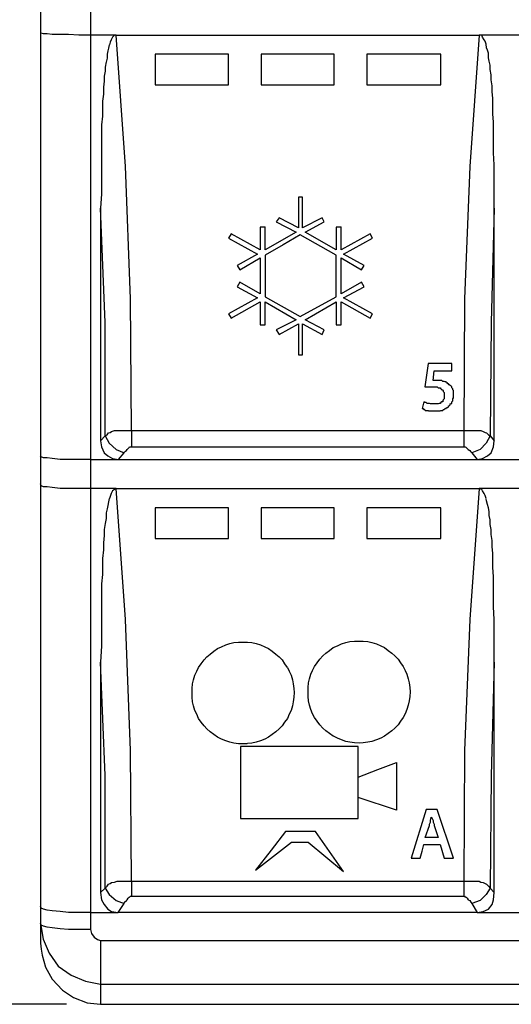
# Model space of a CAD drawing. Extents: x 0 to 283, y 0 to 196.
# Tile 3 of 35: x 34 to 48, y 79 to 108. Entities that reach past the tile are written whole.
import ezdxf

# ---------------------------------------------------------------- set-up
doc = ezdxf.new("R2010")
doc.units = 0
doc.layers.get('0').update_dxf_attribs({"linetype": 'CONTINUOUS'})
doc.layers.get('DEFPOINTS').update_dxf_attribs({"linetype": 'CONTINUOUS'})
doc.layers.add('LAYER_1', color=7, linetype='CONTINUOUS')
doc.styles.add('SANSSERIF', font='sanss___.ttf')
doc.dimstyles.new('ISO-25$0', dxfattribs={"dimtxt": 2.5, "dimasz": 2.5, "dimexe": 1.25, "dimexo": 1, "dimgap": 0.6, "dimtad": 1, "dimdec": 1, "dimzin": 9, "dimdsep": 46, "dimtxsty": 'SANSSERIF', "dimcen": 0.75, "dimadec": 1, "dimazin": 0, "dimtfac": 1, "dimtdec": 1, "dimtmove": 0, "dimatfit": 3, "dimfxl": 1, "dimarcsym": 0})

# ---------------------------------------------------------------- blocks, each defined once
blk = doc.blocks.new('*D56')
at = {"color": 0, "lineweight": -2, "transparency": 16777216}
for p, q in [((35.176, 123.35), (23.069, 123.35)), ((24.319, 81.135), (24.319, 120.85)), ((35.176, 78.635), (23.069, 78.635))]:
    blk.add_line(p, q, dxfattribs=at)
at = {"color": 0, "transparency": 16777216}
for points in [[(23.902, 120.85), (24.735, 120.85), (24.319, 123.35)], [(23.902, 81.135), (24.735, 81.135), (24.319, 78.635)]]:
    blk.add_solid(points, dxfattribs=at)
at = {"layer": 'DEFPOINTS', "color": 0, "transparency": 16777216}
for p in [(24.319, 123.35), (36.176, 123.35), (36.176, 78.635)]:
    blk.add_point(p, dxfattribs=at)
at = {"color": 0, "transparency": 16777216, "insert": (22.431, 100.993), "char_height": 2.5, "attachment_point": 5, "rotation": 90, "style": 'SANSSERIF'}
blk.add_mtext('89.5', dxfattribs=at)

msp = doc.modelspace()

# ---------------------------------------------------------------- linework, layer by layer
at = {"layer": 'LAYER_1', "color": 7}
for points in [[(34.408, 121.555), (34.408, 80.431)], [(35.879, 120.732), (35.879, 80.836)], [(34.435, 107.154), (34.408, 107.154)], [(34.502, 107.127), (34.435, 107.154)], [(34.61, 107.127), (34.503, 107.127)], [(34.759, 107.114), (34.61, 107.127)], [(34.988, 107.114), (34.759, 107.114)], [(35.231, 107.114), (34.989, 107.114)], [(35.542, 107.087), (35.231, 107.114)], [(35.879, 107.087), (35.541, 107.087)], [(36.635, 107.087), (35.879, 107.087)], [(36.527, 107.033), (36.486, 106.952)], [(36.581, 107.087), (36.527, 107.033)], [(36.635, 107.087), (36.581, 107.087)], [(36.905, 103.24), (36.635, 107.087)], [(36.635, 107.087), (47.283, 107.087)], [(47.283, 107.087), (47.014, 103.24)], [(49.065, 107.087), (47.283, 107.087)], [(47.365, 107.087), (47.283, 107.087)], [(47.378, 107.033), (47.365, 107.087)], [(47.432, 106.952), (47.378, 107.033)], [(36.405, 106.709), (36.392, 106.628)], [(36.432, 106.804), (36.406, 106.709)], [(36.459, 106.884), (36.433, 106.804)], [(36.486, 106.952), (36.46, 106.885)], [(47.459, 106.911), (47.432, 106.951)], [(47.486, 106.83), (47.459, 106.912)], [(47.5, 106.722), (47.486, 106.83)], [(47.527, 106.655), (47.5, 106.722)], [(36.365, 106.412), (36.338, 106.303)], [(36.392, 106.628), (36.365, 106.534)], [(36.365, 106.533), (36.365, 106.412)], [(37.782, 106.533), (37.782, 105.629)], [(39.928, 106.533), (37.782, 106.533)], [(39.928, 105.629), (39.928, 106.534)], [(40.886, 106.533), (40.886, 105.629)], [(43.032, 106.533), (40.887, 106.533)], [(43.032, 105.629), (43.032, 106.534)], [(43.99, 106.533), (43.99, 105.629)], [(46.163, 106.533), (43.991, 106.533)], [(46.163, 105.629), (46.163, 106.534)], [(47.554, 106.56), (47.527, 106.655)], [(47.554, 106.426), (47.554, 106.56)], [(47.581, 106.331), (47.554, 106.425)], [(36.338, 106.304), (36.311, 106.156)], [(36.311, 106.155), (36.311, 106.034)], [(47.608, 106.209), (47.581, 106.331)], [(47.608, 106.088), (47.608, 106.209)], [(36.311, 106.034), (36.284, 105.886)], [(36.284, 105.885), (36.284, 105.737)], [(47.635, 105.926), (47.607, 106.088)], [(47.635, 105.778), (47.635, 105.925)], [(36.284, 105.737), (36.257, 105.562)], [(36.257, 105.562), (36.257, 105.359)], [(37.782, 105.629), (39.928, 105.629)], [(40.886, 105.629), (43.032, 105.629)], [(43.99, 105.629), (46.163, 105.629)], [(47.662, 105.602), (47.635, 105.778)], [(47.662, 105.427), (47.662, 105.602)], [(36.257, 105.359), (36.23, 105.157)], [(47.689, 105.238), (47.662, 105.427)], [(47.689, 105.008), (47.689, 105.237)], [(36.23, 105.157), (36.23, 104.954)], [(36.23, 104.954), (36.23, 104.712)], [(47.689, 104.779), (47.689, 105.008)], [(36.23, 104.712), (36.203, 104.455)], [(47.702, 104.536), (47.689, 104.779)], [(36.203, 104.455), (36.203, 104.185)], [(47.702, 104.252), (47.702, 104.535)], [(36.203, 104.185), (36.203, 103.875)], [(47.702, 103.956), (47.702, 104.253)], [(36.203, 103.874), (36.203, 103.577)], [(47.702, 103.632), (47.702, 103.956)], [(36.203, 103.578), (36.203, 103.241)], [(47.729, 103.281), (47.702, 103.632)], [(36.203, 103.24), (36.203, 102.862)], [(37.053, 99.354), (36.905, 103.241)], [(47.014, 103.24), (46.852, 99.354)], [(47.729, 102.876), (47.729, 103.281)], [(36.203, 102.862), (36.203, 102.43)], [(47.729, 102.457), (47.729, 102.876)], [(36.203, 102.431), (36.176, 102.012)], [(47.729, 102.012), (47.729, 102.457)], [(41.979, 102.336), (41.979, 101.431)], [(42.101, 102.336), (41.98, 102.336)], [(42.101, 101.432), (42.101, 102.336)], [(36.311, 98.652), (36.176, 102.012)], [(36.176, 102.012), (36.176, 95.183)], [(47.729, 102.012), (47.635, 98.652)], [(47.729, 95.183), (47.729, 102.012)], [(41.413, 101.728), (41.332, 101.607)], [(41.332, 101.607), (41.912, 101.311)], [(41.979, 101.432), (41.413, 101.729)], [(42.681, 101.728), (42.101, 101.431)], [(42.182, 101.311), (42.735, 101.607)], [(42.735, 101.607), (42.681, 101.728)], [(40.009, 101.256), (39.928, 101.135)], [(40.859, 100.784), (40.009, 101.256)], [(40.859, 101.458), (40.859, 100.784)], [(41.008, 101.458), (40.859, 101.458)], [(41.008, 100.784), (41.008, 101.459)], [(41.912, 101.311), (41.008, 100.784)], [(42.033, 101.229), (41.534, 100.932)], [(43.086, 100.635), (42.034, 101.229)], [(43.086, 100.784), (42.182, 101.311)], [(43.086, 101.458), (43.086, 100.784)], [(43.235, 101.458), (43.086, 101.458)], [(43.235, 100.784), (43.235, 101.459)], [(44.085, 101.256), (43.235, 100.784)], [(44.152, 101.135), (44.085, 101.256)], [(39.928, 101.135), (40.778, 100.662)], [(41.534, 100.932), (41.008, 100.635)], [(43.302, 100.662), (44.153, 101.135)], [(40.778, 100.662), (40.184, 100.325)], [(41.008, 100.635), (41.008, 99.407)], [(43.086, 99.407), (43.086, 100.636)], [(43.91, 100.325), (43.302, 100.662)], [(40.184, 100.325), (40.265, 100.204)], [(40.265, 100.203), (40.86, 100.554)], [(40.859, 100.554), (40.859, 99.501)], [(43.235, 100.554), (43.829, 100.203)], [(43.235, 99.501), (43.235, 100.554)], [(43.828, 100.203), (43.91, 100.325)], [(40.265, 99.84), (40.185, 99.704)], [(40.859, 99.501), (40.265, 99.84)], [(43.828, 99.84), (43.234, 99.501)], [(43.91, 99.705), (43.828, 99.84)], [(40.184, 99.705), (40.778, 99.38)], [(43.302, 99.38), (43.909, 99.705)], [(37.08, 95.48), (37.053, 99.353)], [(40.778, 99.38), (39.928, 98.908)], [(40.009, 98.786), (40.86, 99.259)], [(40.859, 99.259), (40.859, 98.584)], [(41.008, 99.407), (42.033, 98.827)], [(41.008, 99.259), (41.912, 98.732)], [(41.008, 98.584), (41.008, 99.259)], [(42.033, 98.826), (43.086, 99.407)], [(42.182, 98.732), (43.086, 99.259)], [(43.086, 99.259), (43.086, 98.584)], [(43.235, 99.259), (44.085, 98.786)], [(43.235, 98.584), (43.235, 99.259)], [(44.152, 98.908), (43.302, 99.38)], [(46.852, 99.354), (46.839, 95.48)], [(39.928, 98.908), (40.009, 98.786)], [(44.085, 98.786), (44.152, 98.908)], [(36.311, 95.331), (36.311, 98.651)], [(41.912, 98.732), (41.331, 98.435)], [(41.413, 98.3), (41.979, 98.611)], [(41.979, 98.611), (41.979, 97.707)], [(42.101, 98.611), (42.682, 98.3)], [(42.101, 97.707), (42.101, 98.611)], [(42.735, 98.435), (42.182, 98.732)], [(47.635, 98.652), (47.607, 95.332)], [(40.859, 98.584), (41.008, 98.584)], [(41.332, 98.435), (41.413, 98.3)], [(42.681, 98.3), (42.735, 98.435)], [(43.086, 98.584), (43.235, 98.584)], [(41.979, 97.707), (42.101, 97.707)], [(45.786, 97.45), (45.691, 96.762)], [(46.487, 97.45), (45.786, 97.45)], [(46.487, 97.234), (46.487, 97.45)], [(45.934, 96.951), (45.961, 97.234)], [(45.961, 97.234), (46.231, 97.234)], [(46.231, 97.234), (46.487, 97.234)], [(45.934, 96.951), (45.934, 96.951)], [(45.961, 96.951), (45.934, 96.951)], [(45.988, 96.951), (45.961, 96.951)], [(45.988, 96.951), (45.988, 96.951)], [(46.029, 96.951), (45.988, 96.951)], [(46.029, 96.951), (46.029, 96.951)], [(46.056, 96.951), (46.029, 96.951)], [(46.109, 96.951), (46.055, 96.951)], [(46.137, 96.951), (46.109, 96.951)], [(46.163, 96.951), (46.137, 96.951)], [(46.19, 96.951), (46.164, 96.951)], [(46.218, 96.923), (46.19, 96.951)], [(46.231, 96.923), (46.218, 96.923)], [(46.258, 96.923), (46.231, 96.923)], [(46.285, 96.91), (46.258, 96.924)], [(46.312, 96.91), (46.285, 96.91)], [(46.325, 96.884), (46.312, 96.91)], [(46.352, 96.884), (46.326, 96.884)], [(46.352, 96.856), (46.352, 96.884)], [(46.38, 96.856), (46.352, 96.856)], [(46.407, 96.829), (46.38, 96.856)], [(45.691, 96.762), (45.731, 96.762)], [(45.731, 96.762), (45.759, 96.762)], [(45.731, 96.762), (45.731, 96.762)], [(45.759, 96.762), (45.799, 96.762)], [(45.799, 96.762), (45.853, 96.762)], [(45.853, 96.762), (45.88, 96.762)], [(45.88, 96.762), (45.933, 96.762)], [(45.88, 96.762), (45.88, 96.762)], [(45.934, 96.762), (45.961, 96.762)], [(45.961, 96.762), (45.988, 96.762)], [(45.988, 96.762), (46.029, 96.762)], [(46.029, 96.762), (46.055, 96.762)], [(46.056, 96.762), (46.082, 96.734)], [(46.083, 96.734), (46.109, 96.734)], [(46.083, 96.734), (46.083, 96.734)], [(46.109, 96.734), (46.137, 96.734)], [(46.137, 96.734), (46.163, 96.708)], [(46.163, 96.708), (46.19, 96.681)], [(46.163, 96.708), (46.163, 96.708)], [(46.19, 96.681), (46.218, 96.681)], [(46.218, 96.681), (46.218, 96.654)], [(46.218, 96.654), (46.231, 96.654)], [(46.218, 96.654), (46.218, 96.654)], [(46.231, 96.654), (46.231, 96.627)], [(46.231, 96.627), (46.257, 96.599)], [(46.231, 96.627), (46.231, 96.627)], [(46.258, 96.599), (46.258, 96.587)], [(46.258, 96.599), (46.258, 96.599)], [(46.258, 96.587), (46.258, 96.56)], [(46.407, 96.829), (46.407, 96.829)], [(46.433, 96.802), (46.407, 96.829)], [(46.461, 96.789), (46.433, 96.802)], [(46.461, 96.789), (46.461, 96.789)], [(46.487, 96.762), (46.461, 96.789)], [(46.487, 96.734), (46.487, 96.762)], [(46.514, 96.708), (46.487, 96.734)], [(46.514, 96.708), (46.514, 96.708)], [(46.514, 96.681), (46.514, 96.708)], [(46.528, 96.654), (46.514, 96.681)], [(46.528, 96.627), (46.528, 96.654)], [(46.528, 96.599), (46.528, 96.627)], [(46.528, 96.587), (46.528, 96.6)], [(46.528, 96.56), (46.528, 96.587)], [(45.664, 96.33), (45.611, 96.128)], [(45.691, 96.303), (45.664, 96.33)], [(45.705, 96.303), (45.691, 96.303)], [(45.731, 96.303), (45.705, 96.303)], [(45.759, 96.276), (45.731, 96.303)], [(45.799, 96.276), (45.759, 96.276)], [(45.826, 96.276), (45.799, 96.276)], [(45.853, 96.262), (45.826, 96.275)], [(46.109, 96.276), (46.083, 96.262)], [(46.109, 96.276), (46.109, 96.276)], [(46.137, 96.276), (46.109, 96.276)], [(46.163, 96.303), (46.137, 96.276)], [(46.163, 96.303), (46.163, 96.303)], [(46.19, 96.33), (46.164, 96.303)], [(46.218, 96.33), (46.19, 96.33)], [(46.231, 96.384), (46.218, 96.357)], [(46.218, 96.357), (46.218, 96.33)], [(46.218, 96.357), (46.218, 96.357)], [(46.258, 96.411), (46.231, 96.384)], [(46.231, 96.384), (46.231, 96.384)], [(46.258, 96.56), (46.258, 96.532)], [(46.258, 96.56), (46.258, 96.56)], [(46.258, 96.532), (46.258, 96.505)], [(46.258, 96.505), (46.258, 96.492)], [(46.258, 96.492), (46.258, 96.465)], [(46.258, 96.492), (46.258, 96.492)], [(46.258, 96.465), (46.258, 96.438)], [(46.258, 96.438), (46.258, 96.411)], [(46.258, 96.411), (46.258, 96.411)], [(46.433, 96.262), (46.46, 96.275)], [(46.461, 96.276), (46.487, 96.276)], [(46.487, 96.33), (46.514, 96.357)], [(46.487, 96.303), (46.487, 96.33)], [(46.487, 96.276), (46.487, 96.303)], [(46.514, 96.411), (46.527, 96.438)], [(46.514, 96.384), (46.514, 96.411)], [(46.514, 96.357), (46.514, 96.384)], [(46.528, 96.532), (46.528, 96.56)], [(46.528, 96.505), (46.528, 96.532)], [(46.528, 96.492), (46.528, 96.505)], [(46.528, 96.465), (46.528, 96.492)], [(46.528, 96.438), (46.528, 96.465)], [(45.61, 96.128), (45.637, 96.128)], [(45.637, 96.128), (45.664, 96.1)], [(45.664, 96.1), (45.691, 96.1)], [(45.691, 96.1), (45.704, 96.073)], [(45.705, 96.073), (45.731, 96.073)], [(45.731, 96.073), (45.785, 96.073)], [(45.786, 96.073), (45.799, 96.06)], [(45.799, 96.06), (45.826, 96.06)], [(45.826, 96.06), (45.88, 96.06)], [(45.88, 96.262), (45.853, 96.262)], [(45.907, 96.262), (45.88, 96.262)], [(45.88, 96.06), (45.907, 96.06)], [(45.934, 96.262), (45.907, 96.262)], [(45.907, 96.06), (45.934, 96.06)], [(45.988, 96.262), (45.934, 96.262)], [(45.934, 96.06), (45.988, 96.06)], [(45.988, 96.262), (45.988, 96.262)], [(46.002, 96.262), (45.988, 96.262)], [(45.988, 96.06), (46.001, 96.06)], [(46.029, 96.262), (46.002, 96.262)], [(46.002, 96.06), (46.028, 96.06)], [(46.056, 96.262), (46.029, 96.262)], [(46.029, 96.06), (46.082, 96.06)], [(46.083, 96.262), (46.056, 96.262)], [(46.083, 96.06), (46.109, 96.06)], [(46.109, 96.06), (46.137, 96.06)], [(46.137, 96.06), (46.163, 96.073)], [(46.163, 96.073), (46.19, 96.073)], [(46.19, 96.073), (46.218, 96.073)], [(46.218, 96.073), (46.231, 96.1)], [(46.231, 96.1), (46.257, 96.1)], [(46.258, 96.1), (46.285, 96.128)], [(46.285, 96.128), (46.312, 96.128)], [(46.312, 96.128), (46.325, 96.154)], [(46.325, 96.154), (46.352, 96.154)], [(46.352, 96.154), (46.38, 96.182)], [(46.38, 96.208), (46.406, 96.208)], [(46.38, 96.182), (46.38, 96.208)], [(46.407, 96.208), (46.433, 96.236)], [(46.433, 96.235), (46.433, 96.262)], [(36.365, 95.358), (36.405, 95.412)], [(36.405, 95.412), (36.459, 95.425)], [(36.459, 95.426), (36.5, 95.453)], [(36.5, 95.453), (36.581, 95.48)], [(36.581, 95.48), (36.661, 95.48)], [(36.662, 95.48), (36.729, 95.48)], [(36.729, 95.48), (36.864, 95.48)], [(36.864, 95.48), (36.959, 95.48)], [(36.959, 95.48), (37.08, 95.48)], [(37.08, 95.48), (37.08, 95.304)], [(37.08, 95.48), (46.838, 95.48)], [(46.838, 95.48), (46.838, 95.007)], [(46.838, 95.48), (46.96, 95.48)], [(46.96, 95.48), (47.081, 95.48)], [(47.081, 95.48), (47.176, 95.48)], [(47.176, 95.48), (47.257, 95.48)], [(47.257, 95.48), (47.337, 95.48)], [(47.338, 95.48), (47.405, 95.453)], [(47.405, 95.453), (47.459, 95.426)], [(47.459, 95.426), (47.5, 95.412)], [(47.5, 95.412), (47.554, 95.358)], [(36.176, 95.183), (36.311, 95.331)], [(36.176, 95.183), (36.203, 95.007)], [(36.311, 95.331), (36.365, 95.358)], [(36.311, 95.331), (36.432, 95.116)], [(36.432, 95.116), (36.635, 94.926)], [(37.08, 95.304), (37.08, 95.007)], [(47.486, 95.116), (47.311, 94.926)], [(47.608, 95.331), (47.486, 95.116)], [(47.554, 95.358), (47.607, 95.331)], [(47.608, 95.331), (47.729, 95.183)], [(47.702, 95.007), (47.729, 95.182)], [(36.203, 95.007), (36.284, 94.832)], [(36.284, 94.831), (36.392, 94.737)], [(36.635, 94.926), (36.864, 94.832)], [(36.702, 94.629), (36.864, 94.831)], [(36.864, 94.831), (36.878, 94.859)], [(36.878, 94.859), (36.932, 94.899)], [(36.932, 94.899), (36.958, 94.926)], [(36.959, 94.926), (36.985, 94.953)], [(36.986, 94.953), (37.013, 94.981)], [(37.013, 94.981), (37.026, 95.007)], [(37.026, 95.007), (37.053, 95.007)], [(37.053, 95.007), (37.08, 95.007)], [(37.08, 95.007), (46.838, 95.007)], [(37.08, 95.007), (37.08, 95.007)], [(46.838, 95.007), (46.852, 95.007)], [(46.852, 95.007), (46.878, 95.007)], [(46.852, 95.007), (46.852, 95.007)], [(46.879, 95.007), (46.906, 94.981)], [(46.906, 94.981), (46.933, 94.953)], [(46.933, 94.953), (46.96, 94.926)], [(46.96, 94.926), (47.013, 94.899)], [(47.014, 94.899), (47.041, 94.859)], [(47.041, 94.859), (47.067, 94.831)], [(47.311, 94.926), (47.068, 94.832)], [(47.068, 94.831), (47.23, 94.63)], [(47.527, 94.737), (47.634, 94.831)], [(47.635, 94.831), (47.702, 95.007)], [(34.435, 94.71), (34.408, 94.736)], [(34.502, 94.683), (34.435, 94.71)], [(34.61, 94.683), (34.503, 94.683)], [(34.759, 94.657), (34.61, 94.683)], [(34.988, 94.629), (34.759, 94.657)], [(35.231, 94.629), (34.989, 94.629)], [(35.542, 94.629), (35.231, 94.629)], [(35.879, 94.629), (35.541, 94.629)], [(35.879, 94.629), (36.702, 94.629)], [(36.392, 94.737), (36.527, 94.657)], [(36.527, 94.657), (36.702, 94.629)], [(36.702, 94.629), (47.23, 94.629)], [(47.23, 94.629), (47.378, 94.657)], [(47.23, 94.629), (49.106, 94.629)], [(47.378, 94.657), (47.527, 94.737)], [(34.435, 93.86), (34.408, 93.914)], [(34.502, 93.833), (34.435, 93.86)], [(34.61, 93.833), (34.503, 93.833)], [(34.759, 93.806), (34.61, 93.833)], [(34.988, 93.779), (34.759, 93.806)], [(35.231, 93.779), (34.989, 93.779)], [(35.542, 93.779), (35.231, 93.779)], [(35.879, 93.779), (35.541, 93.779)], [(36.635, 93.779), (35.879, 93.779)], [(36.527, 93.712), (36.486, 93.63)], [(36.581, 93.752), (36.527, 93.712)], [(36.635, 93.779), (36.581, 93.752)], [(36.905, 89.933), (36.635, 93.779)], [(36.635, 93.779), (47.283, 93.779)], [(47.283, 93.779), (47.014, 89.932)], [(49.065, 93.779), (47.283, 93.779)], [(47.365, 93.752), (47.283, 93.779)], [(47.378, 93.712), (47.365, 93.752)], [(47.432, 93.63), (47.378, 93.712)], [(36.405, 93.387), (36.392, 93.28)], [(36.432, 93.482), (36.406, 93.388)], [(36.459, 93.55), (36.433, 93.482)], [(36.486, 93.63), (36.46, 93.55)], [(47.459, 93.576), (47.432, 93.63)], [(47.486, 93.482), (47.459, 93.576)], [(47.5, 93.415), (47.486, 93.481)], [(47.527, 93.306), (47.5, 93.415)], [(36.365, 93.185), (36.338, 93.064)], [(36.392, 93.28), (36.365, 93.186)], [(37.782, 93.212), (37.782, 92.308)], [(39.928, 93.212), (37.782, 93.212)], [(39.928, 92.308), (39.928, 93.212)], [(40.886, 93.212), (40.886, 92.308)], [(43.032, 93.212), (40.887, 93.212)], [(43.032, 92.308), (43.032, 93.212)], [(43.99, 93.212), (43.99, 92.308)], [(46.163, 93.212), (43.991, 93.212)], [(46.163, 92.308), (46.163, 93.212)], [(47.554, 93.212), (47.527, 93.306)], [(47.581, 93.104), (47.554, 93.212)], [(47.581, 92.983), (47.581, 93.104)], [(36.338, 92.902), (36.311, 92.754)], [(36.338, 93.063), (36.338, 92.902)], [(47.608, 92.861), (47.581, 92.983)], [(47.608, 92.726), (47.608, 92.861)], [(36.311, 92.753), (36.284, 92.578)], [(36.284, 92.578), (36.284, 92.402)], [(47.635, 92.578), (47.607, 92.726)], [(47.635, 92.429), (47.635, 92.578)], [(36.284, 92.402), (36.257, 92.186)], [(37.782, 92.308), (39.928, 92.308)], [(40.886, 92.308), (43.032, 92.308)], [(43.99, 92.308), (46.163, 92.308)], [(47.662, 92.254), (47.635, 92.429)], [(47.662, 92.079), (47.662, 92.254)], [(36.257, 91.984), (36.23, 91.727)], [(36.257, 92.187), (36.257, 91.985)], [(47.689, 91.875), (47.662, 92.078)], [(36.23, 91.727), (36.23, 91.512)], [(47.689, 91.687), (47.689, 91.875)], [(47.689, 91.458), (47.689, 91.687)], [(36.23, 91.512), (36.23, 91.255)], [(47.702, 91.201), (47.689, 91.458)], [(36.23, 91.255), (36.203, 90.985)], [(47.702, 90.931), (47.702, 91.201)], [(36.203, 90.985), (36.203, 90.675)], [(47.702, 90.634), (47.702, 90.931)], [(36.203, 90.674), (36.203, 90.364)], [(47.702, 90.31), (47.702, 90.634)], [(36.203, 90.364), (36.203, 90.013)], [(47.729, 89.933), (47.702, 90.31)], [(36.203, 90.013), (36.203, 89.608)], [(37.053, 86.086), (36.905, 89.933)], [(47.014, 89.933), (46.852, 86.086)], [(47.729, 89.555), (47.729, 89.933)], [(36.203, 89.609), (36.203, 89.163)], [(47.729, 89.136), (47.729, 89.555)], [(36.203, 89.163), (36.176, 88.677)], [(39.496, 89.001), (39.604, 89.082)], [(39.604, 89.082), (39.726, 89.136)], [(39.726, 89.136), (39.847, 89.19)], [(39.847, 89.19), (39.969, 89.23)], [(39.969, 89.231), (40.09, 89.258)], [(40.09, 89.258), (40.225, 89.271)], [(40.225, 89.271), (40.346, 89.271)], [(40.346, 89.271), (40.482, 89.271)], [(40.481, 89.271), (40.616, 89.258)], [(40.616, 89.258), (40.738, 89.231)], [(40.738, 89.231), (40.873, 89.191)], [(40.873, 89.19), (40.994, 89.136)], [(40.994, 89.136), (41.102, 89.082)], [(41.102, 89.082), (41.21, 89.001)], [(42.897, 89.028), (43.005, 89.109)], [(43.005, 89.109), (43.127, 89.163)], [(43.127, 89.163), (43.248, 89.218)], [(43.248, 89.218), (43.37, 89.258)], [(43.37, 89.258), (43.491, 89.284)], [(43.491, 89.284), (43.626, 89.298)], [(43.626, 89.298), (43.747, 89.298)], [(43.747, 89.298), (43.883, 89.298)], [(43.883, 89.298), (44.018, 89.285)], [(44.018, 89.284), (44.139, 89.258)], [(44.139, 89.258), (44.274, 89.218)], [(44.274, 89.218), (44.395, 89.163)], [(44.395, 89.163), (44.503, 89.109)], [(44.503, 89.109), (44.611, 89.028)], [(47.729, 88.677), (47.729, 89.137)], [(39.213, 88.745), (39.294, 88.839)], [(39.294, 88.839), (39.388, 88.92)], [(39.388, 88.92), (39.496, 89.001)], [(41.21, 89.001), (41.318, 88.92)], [(41.318, 88.92), (41.413, 88.839)], [(41.413, 88.839), (41.507, 88.745)], [(42.533, 88.664), (42.613, 88.772)], [(42.614, 88.772), (42.695, 88.866)], [(42.695, 88.866), (42.79, 88.947)], [(42.789, 88.947), (42.897, 89.028)], [(44.611, 89.028), (44.719, 88.947)], [(44.719, 88.947), (44.813, 88.866)], [(44.814, 88.866), (44.908, 88.772)], [(44.908, 88.772), (44.975, 88.664)], [(36.311, 85.357), (36.176, 88.677)], [(36.176, 88.677), (36.176, 81.915)], [(38.997, 88.421), (39.051, 88.529)], [(39.051, 88.529), (39.131, 88.637)], [(39.132, 88.637), (39.213, 88.745)], [(41.507, 88.745), (41.575, 88.637)], [(41.575, 88.637), (41.655, 88.529)], [(41.656, 88.529), (41.71, 88.421)], [(42.398, 88.434), (42.452, 88.556)], [(42.452, 88.556), (42.533, 88.664)], [(44.976, 88.664), (45.057, 88.556)], [(45.057, 88.556), (45.111, 88.435)], [(47.729, 88.677), (47.635, 85.357)], [(47.729, 81.915), (47.729, 88.677)], [(38.902, 88.165), (38.943, 88.3)], [(38.943, 88.3), (38.997, 88.421)], [(41.71, 88.421), (41.764, 88.3)], [(41.764, 88.3), (41.804, 88.165)], [(42.276, 88.07), (42.303, 88.191)], [(42.303, 88.191), (42.344, 88.327)], [(42.344, 88.326), (42.398, 88.434)], [(45.111, 88.434), (45.165, 88.326)], [(45.165, 88.326), (45.205, 88.191)], [(45.205, 88.191), (45.232, 88.07)], [(38.862, 87.908), (38.875, 88.043)], [(38.862, 87.772), (38.862, 87.908)], [(38.875, 88.043), (38.902, 88.164)], [(41.804, 88.165), (41.831, 88.044)], [(41.831, 88.043), (41.844, 87.907)], [(41.845, 87.908), (41.858, 87.787)], [(42.263, 87.935), (42.276, 88.07)], [(42.263, 87.8), (42.263, 87.935)], [(45.232, 88.07), (45.246, 87.935)], [(45.246, 87.935), (45.259, 87.814)], [(38.862, 87.652), (38.862, 87.772)], [(38.875, 87.517), (38.862, 87.652)], [(41.845, 87.652), (41.831, 87.516)], [(41.858, 87.787), (41.845, 87.652)], [(42.263, 87.678), (42.263, 87.799)], [(42.276, 87.543), (42.263, 87.678)], [(45.246, 87.678), (45.232, 87.543)], [(45.259, 87.813), (45.246, 87.678)], [(38.902, 87.395), (38.875, 87.516)], [(38.943, 87.26), (38.902, 87.395)], [(41.804, 87.395), (41.764, 87.26)], [(41.831, 87.517), (41.804, 87.395)], [(42.303, 87.422), (42.277, 87.543)], [(42.344, 87.287), (42.303, 87.422)], [(45.205, 87.422), (45.165, 87.287)], [(45.232, 87.543), (45.206, 87.423)], [(38.997, 87.152), (38.943, 87.26)], [(39.051, 87.031), (38.997, 87.152)], [(39.132, 86.923), (39.051, 87.031)], [(41.656, 87.031), (41.575, 86.923)], [(41.71, 87.152), (41.656, 87.031)], [(41.764, 87.26), (41.71, 87.152)], [(42.398, 87.166), (42.344, 87.287)], [(42.452, 87.057), (42.398, 87.166)], [(42.533, 86.95), (42.452, 87.057)], [(45.057, 87.057), (44.976, 86.95)], [(45.111, 87.166), (45.057, 87.057)], [(45.165, 87.287), (45.111, 87.166)], [(39.213, 86.815), (39.132, 86.923)], [(39.294, 86.721), (39.213, 86.815)], [(41.507, 86.815), (41.413, 86.721)], [(41.575, 86.923), (41.508, 86.815)], [(42.614, 86.842), (42.533, 86.95)], [(42.695, 86.747), (42.614, 86.841)], [(42.789, 86.666), (42.695, 86.747)], [(44.814, 86.747), (44.72, 86.666)], [(44.908, 86.842), (44.814, 86.747)], [(44.976, 86.95), (44.908, 86.842)], [(39.388, 86.639), (39.294, 86.721)], [(39.496, 86.558), (39.388, 86.639)], [(39.604, 86.477), (39.496, 86.559)], [(39.726, 86.423), (39.604, 86.477)], [(41.102, 86.477), (40.994, 86.423)], [(41.21, 86.558), (41.102, 86.477)], [(41.318, 86.639), (41.21, 86.558)], [(41.413, 86.721), (41.318, 86.639)], [(42.897, 86.586), (42.79, 86.666)], [(43.005, 86.505), (42.897, 86.586)], [(43.127, 86.451), (43.006, 86.505)], [(43.248, 86.397), (43.127, 86.451)], [(44.395, 86.451), (44.274, 86.397)], [(44.503, 86.505), (44.395, 86.451)], [(44.611, 86.586), (44.503, 86.505)], [(44.719, 86.666), (44.612, 86.586)], [(39.847, 86.37), (39.726, 86.423)], [(39.969, 86.329), (39.847, 86.369)], [(40.09, 86.302), (39.969, 86.329)], [(40.225, 86.288), (40.09, 86.302)], [(40.36, 86.288), (40.225, 86.288)], [(40.279, 86.207), (40.279, 84.089)], [(43.734, 86.207), (40.279, 86.207)], [(40.481, 86.288), (40.36, 86.288)], [(40.616, 86.302), (40.482, 86.289)], [(40.738, 86.329), (40.616, 86.302)], [(40.873, 86.37), (40.738, 86.33)], [(40.994, 86.423), (40.873, 86.369)], [(43.37, 86.356), (43.249, 86.396)], [(43.491, 86.329), (43.37, 86.356)], [(43.626, 86.316), (43.492, 86.329)], [(43.761, 86.302), (43.626, 86.315)], [(43.734, 84.089), (43.734, 86.207)], [(43.883, 86.316), (43.761, 86.302)], [(44.018, 86.329), (43.883, 86.316)], [(44.139, 86.356), (44.018, 86.329)], [(44.274, 86.397), (44.139, 86.356)], [(37.08, 82.254), (37.053, 86.086)], [(46.852, 86.086), (46.839, 82.254)], [(44.314, 85.533), (44.855, 85.735)], [(44.855, 85.735), (44.855, 84.331)], [(36.311, 82.05), (36.311, 85.357)], [(43.734, 85.303), (44.314, 85.533)], [(43.734, 84.709), (43.734, 85.303)], [(47.635, 85.357), (47.607, 82.05)], [(44.855, 84.331), (43.734, 84.71)], [(45.731, 84.359), (45.286, 82.928)], [(46.056, 84.359), (45.731, 84.359)], [(46.528, 82.928), (46.056, 84.359)], [(40.279, 84.089), (42.007, 84.089)], [(42.006, 84.089), (43.734, 84.089)], [(45.705, 83.535), (45.826, 83.886)], [(45.826, 83.927), (45.853, 83.98)], [(45.826, 83.913), (45.826, 83.926)], [(45.826, 83.886), (45.826, 83.913)], [(45.853, 84.034), (45.88, 84.116)], [(45.853, 83.98), (45.853, 84.034)], [(45.88, 84.129), (45.907, 84.089)], [(45.88, 84.129), (45.88, 84.129)], [(45.88, 84.116), (45.88, 84.129)], [(45.907, 84.089), (45.934, 84.034)], [(45.934, 84.034), (45.934, 83.98)], [(45.934, 83.98), (45.961, 83.927)], [(45.961, 83.927), (45.961, 83.913)], [(45.961, 83.913), (45.961, 83.886)], [(45.961, 83.886), (46.082, 83.535)], [(41.602, 83.71), (41.183, 83.158)], [(42.479, 83.71), (41.602, 83.71)], [(43.302, 82.536), (42.479, 83.711)], [(40.725, 82.577), (41.777, 83.4)], [(41.777, 83.4), (42.263, 83.4)], [(42.263, 83.4), (43.302, 82.536)], [(45.61, 83.13), (45.664, 83.332)], [(45.664, 83.332), (46.137, 83.332)], [(46.083, 83.535), (45.705, 83.535)], [(46.137, 83.332), (46.258, 82.928)], [(41.183, 83.158), (40.724, 82.577)], [(45.556, 82.928), (45.61, 83.13)], [(45.286, 82.928), (45.556, 82.928)], [(46.258, 82.928), (46.527, 82.928)], [(36.365, 82.104), (36.405, 82.159)], [(36.405, 82.159), (36.459, 82.185)], [(36.459, 82.185), (36.5, 82.213)], [(36.5, 82.213), (36.581, 82.226)], [(36.581, 82.226), (36.661, 82.254)], [(36.662, 82.254), (36.729, 82.254)], [(36.729, 82.254), (36.837, 82.254)], [(36.837, 82.254), (36.959, 82.254)], [(36.959, 82.254), (37.08, 82.254)], [(37.08, 82.254), (37.08, 82.078)], [(37.08, 82.254), (46.838, 82.254)], [(46.838, 82.254), (46.96, 82.254)], [(46.838, 82.254), (46.838, 81.808)], [(46.96, 82.254), (47.081, 82.254)], [(47.081, 82.254), (47.176, 82.254)], [(47.176, 82.254), (47.283, 82.254)], [(47.283, 82.254), (47.337, 82.226)], [(47.338, 82.226), (47.405, 82.213)], [(47.405, 82.213), (47.459, 82.185)], [(47.459, 82.185), (47.5, 82.159)], [(47.5, 82.159), (47.554, 82.104)], [(36.176, 81.915), (36.311, 82.05)], [(36.176, 81.915), (36.203, 81.699)], [(36.311, 82.05), (36.365, 82.104)], [(36.311, 82.05), (36.432, 81.862)], [(36.432, 81.862), (36.635, 81.686)], [(37.08, 82.078), (37.08, 81.808)], [(47.486, 81.862), (47.311, 81.686)], [(47.608, 82.05), (47.486, 81.862)], [(47.554, 82.104), (47.607, 82.05)], [(47.608, 82.05), (47.729, 81.915)], [(47.702, 81.7), (47.729, 81.915)], [(36.203, 81.7), (36.284, 81.564)], [(36.284, 81.564), (36.392, 81.429)], [(36.635, 81.686), (36.864, 81.592)], [(36.689, 81.335), (36.864, 81.592)], [(36.864, 81.592), (36.878, 81.632)], [(36.878, 81.632), (36.932, 81.686)], [(36.932, 81.686), (36.958, 81.699)], [(36.959, 81.7), (36.985, 81.753)], [(36.986, 81.753), (37.013, 81.781)], [(37.013, 81.781), (37.026, 81.781)], [(37.026, 81.781), (37.053, 81.808)], [(37.053, 81.808), (37.08, 81.808)], [(37.08, 81.808), (37.08, 81.808)], [(37.08, 81.808), (46.838, 81.808)], [(46.838, 81.808), (46.852, 81.808)], [(46.852, 81.808), (46.878, 81.781)], [(46.852, 81.808), (46.852, 81.808)], [(46.879, 81.781), (46.906, 81.781)], [(46.906, 81.781), (46.933, 81.753)], [(46.933, 81.753), (46.96, 81.699)], [(46.96, 81.7), (47.013, 81.686)], [(47.014, 81.686), (47.041, 81.632)], [(47.041, 81.632), (47.067, 81.592)], [(47.311, 81.686), (47.068, 81.592)], [(47.068, 81.592), (47.23, 81.335)], [(47.554, 81.429), (47.662, 81.565)], [(47.662, 81.564), (47.702, 81.7)], [(34.435, 81.457), (34.408, 81.511)], [(34.502, 81.429), (34.435, 81.457)], [(34.61, 81.403), (34.503, 81.429)], [(34.759, 81.375), (34.61, 81.403)], [(34.988, 81.362), (34.759, 81.376)], [(35.231, 81.335), (34.989, 81.362)], [(35.542, 81.335), (35.231, 81.335)], [(35.879, 81.335), (35.541, 81.335)], [(35.879, 81.335), (36.689, 81.335)], [(36.392, 81.429), (36.5, 81.363)], [(36.5, 81.362), (36.689, 81.334)], [(47.23, 81.335), (36.689, 81.335)], [(47.23, 81.335), (47.405, 81.362)], [(47.23, 81.335), (49.106, 81.335)], [(47.405, 81.362), (47.554, 81.429)], [(34.408, 81.011), (34.489, 80.552)], [(34.435, 80.957), (34.408, 81.011)], [(34.502, 80.931), (34.435, 80.957)], [(34.61, 80.903), (34.503, 80.931)], [(34.759, 80.877), (34.61, 80.903)], [(34.988, 80.849), (34.759, 80.877)], [(35.231, 80.836), (34.989, 80.849)], [(35.542, 80.836), (35.231, 80.836)], [(35.879, 80.836), (35.541, 80.836)], [(35.879, 80.836), (35.906, 80.715)], [(35.906, 80.714), (35.987, 80.606)], [(34.408, 80.431), (34.435, 80.256)], [(34.489, 80.552), (34.664, 80.134)], [(35.987, 80.606), (36.081, 80.538)], [(36.082, 80.538), (36.176, 80.512)], [(36.176, 80.512), (36.176, 78.635)], [(36.176, 80.512), (97.41, 80.512)], [(34.435, 80.256), (34.461, 80.08)], [(34.664, 80.134), (34.934, 79.756)], [(34.462, 80.08), (34.556, 79.729)], [(34.556, 79.729), (34.759, 79.377)], [(34.934, 79.756), (35.312, 79.487)], [(34.759, 79.378), (35.056, 79.054)], [(35.312, 79.487), (35.731, 79.311)], [(35.731, 79.311), (36.176, 79.23)], [(36.176, 79.23), (97.41, 79.23)], [(35.056, 79.054), (35.379, 78.838)], [(35.38, 78.838), (35.784, 78.676)], [(35.784, 78.676), (36.176, 78.635)], [(36.176, 78.635), (97.41, 78.635)]]:
    msp.add_lwpolyline(points, dxfattribs=at)

# ---------------------------------------------------------------- dimensions: what is measured, and where the dimension line sits
dim = msp.add_linear_dim(base=(24.319, 123.35), p1=(36.176, 78.635), p2=(36.176, 123.35), angle=90, text='89.5', dimstyle='ISO-25$0', override={"dimlfac": 2})
dim.commit()
dim.dimension.update_dxf_attribs({"geometry": '*D56', "text_midpoint": (24.319, 100.993), "dimtype": 160})

doc.saveas('drawing.dxf')
